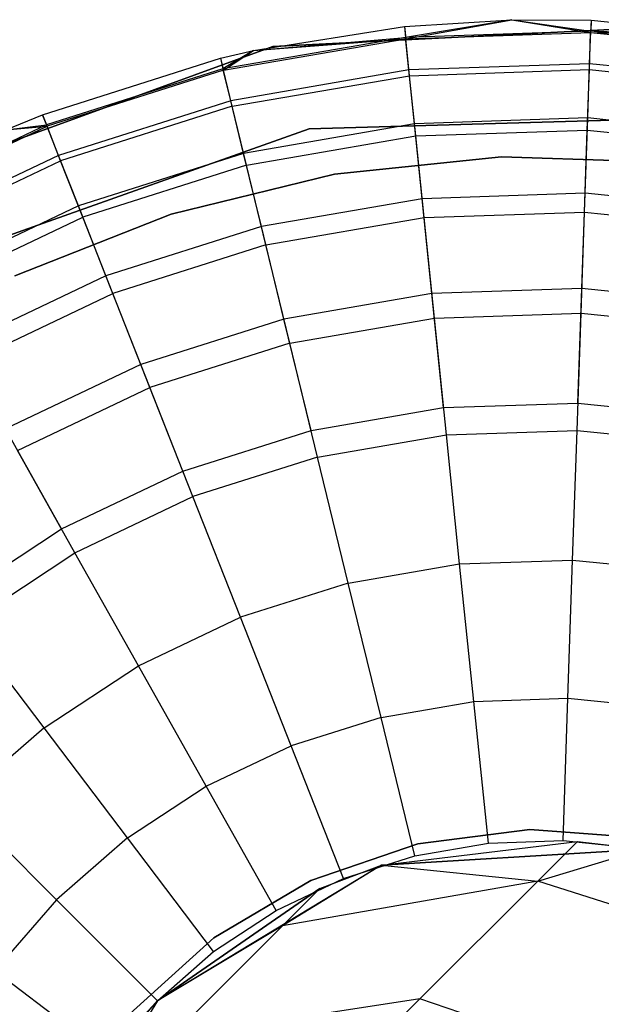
# Model space of a CAD drawing. Extents: x -28.1 to 0, y 0 to 28.1.
# Tile 213 of 215: x -4.659 to -4.449, y 23.817 to 24.171. Entities that reach past the tile are written whole.
import ezdxf

# ---------------------------------------------------------------- set-up
doc = ezdxf.new("R2010")
doc.units = 0
doc.header["$MEASUREMENT"] = 0
doc.layers.get('0').update_dxf_attribs({"color": 13, "linetype": 'CONTINUOUS'})

# ---------------------------------------------------------------- blocks, each defined once
blk = doc.blocks.new('ORTO_VIII_Z_ZAROWKA_OKAPO0')
at = {"color": 0}
for p, q in [((23.83555, 24.42104, 10.40345), (23.88983, 24.42971, 10.40345)), ((23.83555, 24.42104, 11.98237), (23.88983, 24.42971, 11.98237)), ((23.83555, 24.42104, 10.40345), (23.88983, 24.42971, 10.40345)), ((23.83555, 24.42104, 11.98237), (23.88983, 24.42971, 11.98237)), ((23.98905, 24.42985, 10.00781), (23.84254, 24.4225, 10.00781)), ((23.84254, 24.4225, 3.3149), (23.98905, 24.42985, 3.3149)), ((23.98905, 24.42985, 10.00781), (23.84254, 24.4225, 10.00781)), ((23.84254, 24.4225, 3.3149), (23.98905, 24.42985, 3.3149)), ((23.88983, 24.42971, 10.40345), (23.92845, 24.43214, 10.40345)), ((23.88983, 24.42971, 11.98237), (23.92845, 24.43214, 11.98237)), ((23.88983, 24.42971, 10.40345), (23.92845, 24.43214, 10.40345)), ((23.88983, 24.42971, 11.98237), (23.92845, 24.43214, 11.98237)), ((23.88983, 24.42971, 10.40345), (23.89023, 24.42579, 10.32419)), ((23.88983, 24.42971, 10.40345), (23.89023, 24.42579, 10.32419)), ((23.88983, 24.42971, 11.98237), (23.88983, 24.42971, 10.40345)), ((23.88983, 24.42971, 11.98237), (23.88983, 24.42971, 10.40345)), ((23.88983, 24.42971, 11.98237), (23.89029, 24.42524, 12.03365)), ((23.88983, 24.42971, 11.98237), (23.89029, 24.42524, 12.03365)), ((23.92845, 24.43214, 10.40345), (23.89023, 24.42579, 10.32419)), ((23.92845, 24.43214, 10.40345), (23.89023, 24.42579, 10.32419)), ((23.89029, 24.42524, 12.03365), (23.92845, 24.43214, 11.98237)), ((23.89029, 24.42524, 12.03365), (23.92845, 24.43214, 11.98237)), ((23.92845, 24.43214, 10.40345), (23.95683, 24.42806, 10.32419)), ((23.92845, 24.43214, 10.40345), (23.95696, 24.432, 10.40345)), ((23.92845, 24.43214, 10.40345), (23.95683, 24.42806, 10.32419)), ((23.92845, 24.43214, 11.98237), (23.92845, 24.43214, 10.40345)), ((23.92845, 24.43214, 11.98237), (23.92845, 24.43214, 10.40345)), ((23.92845, 24.43214, 11.98237), (23.95696, 24.432, 11.98237)), ((23.92845, 24.43214, 10.40345), (23.95696, 24.432, 10.40345)), ((23.92845, 24.43214, 11.98237), (23.95696, 24.432, 11.98237)), ((23.92845, 24.43214, 11.98237), (23.95681, 24.42751, 12.03365)), ((23.92845, 24.43214, 11.98237), (23.95681, 24.42751, 12.03365)), ((23.95696, 24.432, 11.98237), (23.95681, 24.42751, 12.03365)), ((23.95696, 24.432, 11.98237), (23.95681, 24.42751, 12.03365)), ((23.95696, 24.432, 10.40345), (23.95683, 24.42806, 10.32419)), ((23.95696, 24.432, 10.40345), (23.95683, 24.42806, 10.32419)), ((23.95696, 24.432, 10.40345), (24.02177, 24.42547, 10.40345)), ((23.95696, 24.432, 11.98237), (23.95696, 24.432, 10.40345)), ((23.95696, 24.432, 11.98237), (23.95696, 24.432, 10.40345)), ((23.95696, 24.432, 11.98237), (24.02177, 24.42547, 11.98237)), ((23.95696, 24.432, 10.40345), (24.02177, 24.42547, 10.40345)), ((23.95696, 24.432, 11.98237), (24.02177, 24.42547, 11.98237)), ((23.95683, 24.42806, 10.32419), (23.89023, 24.42579, 10.32419)), ((23.95683, 24.42806, 10.32419), (23.89023, 24.42579, 10.32419)), ((23.89029, 24.42524, 12.03365), (23.95681, 24.42751, 12.03365)), ((23.89029, 24.42524, 12.03365), (23.95681, 24.42751, 12.03365)), ((23.95635, 24.4142, 12.08336), (23.95681, 24.42751, 12.03365)), ((23.95635, 24.4142, 12.08336), (23.95681, 24.42751, 12.03365)), ((23.95642, 24.41629, 10.24572), (23.95683, 24.42806, 10.32419)), ((23.95642, 24.41629, 10.24572), (23.95683, 24.42806, 10.32419)), ((23.95681, 24.42751, 12.03365), (24.02177, 24.42547, 11.98237)), ((23.95681, 24.42751, 12.03365), (24.02177, 24.42547, 11.98237)), ((23.95681, 24.42751, 12.03365), (24.02301, 24.42071, 12.03365)), ((23.95681, 24.42751, 12.03365), (24.02301, 24.42071, 12.03365)), ((24.02177, 24.42547, 10.40345), (23.95683, 24.42806, 10.32419)), ((24.02177, 24.42547, 10.40345), (23.95683, 24.42806, 10.32419)), ((24.02311, 24.42125, 10.32419), (23.95683, 24.42806, 10.32419)), ((24.02311, 24.42125, 10.32419), (23.95683, 24.42806, 10.32419)), ((23.89023, 24.42579, 10.32419), (23.82457, 24.41446, 10.32419)), ((23.89023, 24.42579, 10.32419), (23.82457, 24.41446, 10.32419)), ((23.8247, 24.41394, 12.03365), (23.89029, 24.42524, 12.03365)), ((23.8247, 24.41394, 12.03365), (23.89029, 24.42524, 12.03365)), ((23.83555, 24.42104, 10.40345), (23.89023, 24.42579, 10.32419)), ((23.83555, 24.42104, 10.40345), (23.89023, 24.42579, 10.32419)), ((23.83555, 24.42104, 11.98237), (23.89029, 24.42524, 12.03365)), ((23.83555, 24.42104, 11.98237), (23.89029, 24.42524, 12.03365)), ((23.89144, 24.41407, 10.24572), (23.89023, 24.42579, 10.32419)), ((23.89144, 24.41407, 10.24572), (23.89023, 24.42579, 10.32419)), ((23.89165, 24.41199, 12.08336), (23.89029, 24.42524, 12.03365)), ((23.89165, 24.41199, 12.08336), (23.89029, 24.42524, 12.03365)), ((23.84254, 24.4225, 10.00781), (23.7047, 24.3723, 10.00781)), ((23.7047, 24.3723, 3.3149), (23.84254, 24.4225, 3.3149)), ((23.84254, 24.4225, 10.00781), (23.7047, 24.3723, 10.00781)), ((23.7047, 24.3723, 3.3149), (23.84254, 24.4225, 3.3149)), ((23.82364, 24.41829, 10.40345), (23.83555, 24.42104, 10.40345)), ((23.82364, 24.41829, 11.98237), (23.83555, 24.42104, 11.98237)), ((23.82364, 24.41829, 10.40345), (23.83555, 24.42104, 10.40345)), ((23.82364, 24.41829, 11.98237), (23.83555, 24.42104, 11.98237)), ((23.83555, 24.42104, 10.40345), (23.82457, 24.41446, 10.32419)), ((23.83555, 24.42104, 10.40345), (23.82457, 24.41446, 10.32419)), ((23.8247, 24.41394, 12.03365), (23.83555, 24.42104, 11.98237)), ((23.8247, 24.41394, 12.03365), (23.83555, 24.42104, 11.98237)), ((23.83555, 24.42104, 11.98237), (23.83555, 24.42104, 10.40345)), ((23.83555, 24.42104, 11.98237), (23.83555, 24.42104, 10.40345)), ((23.84254, 24.4225, 10.00781), (23.84254, 24.4225, 3.3149)), ((23.84254, 24.4225, 10.00781), (23.84254, 24.4225, 3.3149)), ((23.75962, 24.39797, 10.40345), (23.82364, 24.41829, 10.40345)), ((23.75962, 24.39797, 11.98237), (23.82364, 24.41829, 11.98237)), ((23.75962, 24.39797, 10.40345), (23.82364, 24.41829, 10.40345)), ((23.75962, 24.39797, 11.98237), (23.82364, 24.41829, 11.98237)), ((23.82364, 24.41829, 10.40345), (23.82457, 24.41446, 10.32419)), ((23.82364, 24.41829, 10.40345), (23.82457, 24.41446, 10.32419)), ((23.82364, 24.41829, 11.98237), (23.82364, 24.41829, 10.40345)), ((23.82364, 24.41829, 11.98237), (23.82364, 24.41829, 10.40345)), ((23.82364, 24.41829, 11.98237), (23.8247, 24.41394, 12.03365)), ((23.82364, 24.41829, 11.98237), (23.8247, 24.41394, 12.03365)), ((23.95642, 24.41629, 10.24572), (23.89144, 24.41407, 10.24572)), ((23.95642, 24.41629, 10.24572), (23.89144, 24.41407, 10.24572)), ((23.95576, 24.39679, 10.16879), (23.95642, 24.41629, 10.24572)), ((23.95576, 24.39679, 10.16879), (23.95642, 24.41629, 10.24572)), ((24.02111, 24.40964, 10.24572), (23.95642, 24.41629, 10.24572)), ((24.02111, 24.40964, 10.24572), (23.95642, 24.41629, 10.24572)), ((23.82457, 24.41446, 10.32419), (23.76107, 24.39431, 10.32419)), ((23.82457, 24.41446, 10.32419), (23.76107, 24.39431, 10.32419)), ((23.8247, 24.41394, 12.03365), (23.76127, 24.3938, 12.03365)), ((23.8247, 24.41394, 12.03365), (23.76127, 24.3938, 12.03365)), ((23.82736, 24.40302, 10.24572), (23.82457, 24.41446, 10.32419)), ((23.82736, 24.40302, 10.24572), (23.82457, 24.41446, 10.32419)), ((23.82786, 24.40099, 12.08336), (23.8247, 24.41394, 12.03365)), ((23.82786, 24.40099, 12.08336), (23.8247, 24.41394, 12.03365)), ((23.89144, 24.41407, 10.24572), (23.82736, 24.40302, 10.24572)), ((23.89144, 24.41407, 10.24572), (23.82736, 24.40302, 10.24572)), ((23.82786, 24.40099, 12.08336), (23.89165, 24.41199, 12.08336)), ((23.82786, 24.40099, 12.08336), (23.89165, 24.41199, 12.08336)), ((23.89344, 24.39467, 10.16879), (23.89144, 24.41407, 10.24572)), ((23.89344, 24.39467, 10.16879), (23.89144, 24.41407, 10.24572)), ((23.89165, 24.41199, 12.08336), (23.95635, 24.4142, 12.08336)), ((23.89165, 24.41199, 12.08336), (23.95635, 24.4142, 12.08336)), ((23.89388, 24.39035, 12.13001), (23.89165, 24.41199, 12.08336)), ((23.89388, 24.39035, 12.13001), (23.89165, 24.41199, 12.08336)), ((23.95561, 24.39246, 12.13001), (23.95635, 24.4142, 12.08336)), ((23.95561, 24.39246, 12.13001), (23.95635, 24.4142, 12.08336)), ((23.95635, 24.4142, 12.08336), (24.02075, 24.40758, 12.08336)), ((23.95635, 24.4142, 12.08336), (24.02075, 24.40758, 12.08336)), ((23.82736, 24.40302, 10.24572), (23.76539, 24.38335, 10.24572)), ((23.82736, 24.40302, 10.24572), (23.76539, 24.38335, 10.24572)), ((23.83198, 24.38407, 10.16879), (23.82736, 24.40302, 10.24572)), ((23.83198, 24.38407, 10.16879), (23.82736, 24.40302, 10.24572)), ((23.74643, 24.39255, 10.40345), (23.75962, 24.39797, 10.40345)), ((23.74643, 24.39255, 11.98237), (23.75962, 24.39797, 11.98237)), ((23.74643, 24.39255, 10.40345), (23.75962, 24.39797, 10.40345)), ((23.74643, 24.39255, 11.98237), (23.75962, 24.39797, 11.98237)), ((23.75962, 24.39797, 10.40345), (23.76107, 24.39431, 10.32419)), ((23.75962, 24.39797, 10.40345), (23.76107, 24.39431, 10.32419)), ((23.75962, 24.39797, 11.98237), (23.75962, 24.39797, 10.40345)), ((23.75962, 24.39797, 11.98237), (23.75962, 24.39797, 10.40345)), ((23.76127, 24.3938, 12.03365), (23.75962, 24.39797, 11.98237)), ((23.76127, 24.3938, 12.03365), (23.75962, 24.39797, 11.98237)), ((23.82786, 24.40099, 12.08336), (23.76615, 24.38141, 12.08336)), ((23.82786, 24.40099, 12.08336), (23.76615, 24.38141, 12.08336)), ((23.83301, 24.37986, 12.13001), (23.82786, 24.40099, 12.08336)), ((23.83301, 24.37986, 12.13001), (23.82786, 24.40099, 12.08336)), ((23.76107, 24.39431, 10.32419), (23.70089, 24.36569, 10.32419)), ((23.76107, 24.39431, 10.32419), (23.70089, 24.36569, 10.32419)), ((23.74643, 24.39255, 10.40345), (23.76107, 24.39431, 10.32419)), ((23.74643, 24.39255, 10.40345), (23.76107, 24.39431, 10.32419)), ((23.76539, 24.38335, 10.24572), (23.76107, 24.39431, 10.32419)), ((23.76539, 24.38335, 10.24572), (23.76107, 24.39431, 10.32419)), ((23.89344, 24.39467, 10.16879), (23.83198, 24.38407, 10.16879)), ((23.89344, 24.39467, 10.16879), (23.83198, 24.38407, 10.16879)), ((23.85555, 24.39295, 10.00781), (23.99961, 24.39694, 10.00781)), ((23.99961, 24.39694, 3.3149), (23.85555, 24.39295, 3.3149)), ((23.99961, 24.39694, 3.3149), (23.85555, 24.39295, 3.3149)), ((23.85555, 24.39295, 10.00781), (23.99961, 24.39694, 10.00781)), ((23.95576, 24.39679, 10.16879), (23.89344, 24.39467, 10.16879)), ((23.95576, 24.39679, 10.16879), (23.89344, 24.39467, 10.16879)), ((23.8962, 24.36777, 10.09418), (23.89344, 24.39467, 10.16879)), ((23.8962, 24.36777, 10.09418), (23.89344, 24.39467, 10.16879)), ((23.95484, 24.36977, 10.09418), (23.95576, 24.39679, 10.16879)), ((23.95484, 24.36977, 10.09418), (23.95576, 24.39679, 10.16879)), ((24.01779, 24.39042, 10.16879), (23.95576, 24.39679, 10.16879)), ((24.01779, 24.39042, 10.16879), (23.95576, 24.39679, 10.16879)), ((23.70116, 24.36522, 12.03365), (23.76127, 24.3938, 12.03365)), ((23.70116, 24.36522, 12.03365), (23.76127, 24.3938, 12.03365)), ((23.71977, 24.34464, 10.00781), (23.85555, 24.39295, 10.00781)), ((23.85555, 24.39295, 3.3149), (23.71977, 24.34464, 3.3149)), ((23.85555, 24.39295, 3.3149), (23.71977, 24.34464, 3.3149)), ((23.71977, 24.34464, 10.00781), (23.85555, 24.39295, 10.00781)), ((23.74643, 24.39255, 11.98237), (23.76127, 24.3938, 12.03365)), ((23.74643, 24.39255, 11.98237), (23.76127, 24.3938, 12.03365)), ((23.76615, 24.38141, 12.08336), (23.76127, 24.3938, 12.03365)), ((23.76615, 24.38141, 12.08336), (23.76127, 24.3938, 12.03365)), ((23.85555, 24.39295, 3.3149), (23.85555, 24.39295, 10.00781)), ((23.85555, 24.39295, 3.3149), (23.85555, 24.39295, 10.00781)), ((23.89388, 24.39035, 12.13001), (23.95561, 24.39246, 12.13001)), ((23.89388, 24.39035, 12.13001), (23.95561, 24.39246, 12.13001)), ((23.9546, 24.36296, 12.17217), (23.95561, 24.39246, 12.13001)), ((23.9546, 24.36296, 12.17217), (23.95561, 24.39246, 12.13001)), ((23.95561, 24.39246, 12.13001), (24.01706, 24.38614, 12.13001)), ((23.95561, 24.39246, 12.13001), (24.01706, 24.38614, 12.13001)), ((23.83301, 24.37986, 12.13001), (23.89388, 24.39035, 12.13001)), ((23.83301, 24.37986, 12.13001), (23.89388, 24.39035, 12.13001)), ((23.8969, 24.36099, 12.17217), (23.89388, 24.39035, 12.13001)), ((23.8969, 24.36099, 12.17217), (23.89388, 24.39035, 12.13001)), ((23.83198, 24.38407, 10.16879), (23.77254, 24.3652, 10.16879)), ((23.83198, 24.38407, 10.16879), (23.77254, 24.3652, 10.16879)), ((23.83838, 24.3578, 10.09418), (23.83198, 24.38407, 10.16879)), ((23.83838, 24.3578, 10.09418), (23.83198, 24.38407, 10.16879)), ((23.76539, 24.38335, 10.24572), (23.70667, 24.35542, 10.24572)), ((23.76539, 24.38335, 10.24572), (23.70667, 24.35542, 10.24572)), ((23.70769, 24.3536, 12.08336), (23.76615, 24.38141, 12.08336)), ((23.70769, 24.3536, 12.08336), (23.76615, 24.38141, 12.08336)), ((23.77254, 24.3652, 10.16879), (23.76539, 24.38335, 10.24572)), ((23.77254, 24.3652, 10.16879), (23.76539, 24.38335, 10.24572)), ((23.77413, 24.36117, 12.13001), (23.76615, 24.38141, 12.08336)), ((23.77413, 24.36117, 12.13001), (23.76615, 24.38141, 12.08336)), ((23.92476, 24.3828, 3.47238), (23.86463, 24.37659, 3.47238)), ((23.86463, 24.37659, 3.43301), (23.92476, 24.3828, 3.43301)), ((23.92476, 24.3828, 3.47238), (23.86463, 24.37659, 3.47238)), ((23.86463, 24.37659, 3.43301), (23.92476, 24.3828, 3.43301)), ((23.98518, 24.38078, 3.47238), (23.92476, 24.3828, 3.47238)), ((23.92476, 24.3828, 3.43301), (23.98518, 24.38078, 3.43301)), ((23.92476, 24.3828, 3.47238), (23.92476, 24.3828, 3.43301)), ((23.98518, 24.38078, 3.47238), (23.92476, 24.3828, 3.47238)), ((23.92476, 24.3828, 3.43301), (23.98518, 24.38078, 3.43301)), ((23.92476, 24.3828, 3.47238), (23.92476, 24.3828, 3.43301)), ((23.83301, 24.37986, 12.13001), (23.77413, 24.36117, 12.13001)), ((23.83301, 24.37986, 12.13001), (23.77413, 24.36117, 12.13001)), ((23.86463, 24.37659, 3.47238), (23.8059, 24.36224, 3.47238)), ((23.8059, 24.36224, 3.43301), (23.86463, 24.37659, 3.43301)), ((23.86463, 24.37659, 3.47238), (23.8059, 24.36224, 3.47238)), ((23.8059, 24.36224, 3.43301), (23.86463, 24.37659, 3.43301)), ((23.84, 24.35117, 12.17217), (23.83301, 24.37986, 12.13001)), ((23.84, 24.35117, 12.17217), (23.83301, 24.37986, 12.13001)), ((23.86463, 24.37659, 3.47238), (23.86463, 24.37659, 3.43301)), ((23.86463, 24.37659, 3.47238), (23.86463, 24.37659, 3.43301)), ((23.95484, 24.36977, 10.09418), (23.8962, 24.36777, 10.09418)), ((23.95484, 24.36977, 10.09418), (23.8962, 24.36777, 10.09418)), ((23.95367, 24.33549, 10.02262), (23.95484, 24.36977, 10.09418)), ((23.95367, 24.33549, 10.02262), (23.95484, 24.36977, 10.09418)), ((24.0132, 24.36377, 10.09418), (23.95484, 24.36977, 10.09418)), ((24.0132, 24.36377, 10.09418), (23.95484, 24.36977, 10.09418)), ((23.8962, 24.36777, 10.09418), (23.83838, 24.3578, 10.09418)), ((23.8962, 24.36777, 10.09418), (23.83838, 24.3578, 10.09418)), ((23.89971, 24.33365, 10.02262), (23.8962, 24.36777, 10.09418)), ((23.89971, 24.33365, 10.02262), (23.8962, 24.36777, 10.09418)), ((23.77254, 24.3652, 10.16879), (23.71623, 24.33842, 10.16879)), ((23.77254, 24.3652, 10.16879), (23.71623, 24.33842, 10.16879)), ((23.78246, 24.34005, 10.09418), (23.77254, 24.3652, 10.16879)), ((23.78246, 24.34005, 10.09418), (23.77254, 24.3652, 10.16879)), ((23.8969, 24.36099, 12.17217), (23.9546, 24.36296, 12.17217)), ((23.8969, 24.36099, 12.17217), (23.9546, 24.36296, 12.17217)), ((23.95336, 24.32658, 12.20857), (23.9546, 24.36296, 12.17217)), ((23.95336, 24.32658, 12.20857), (23.9546, 24.36296, 12.17217)), ((23.9546, 24.36296, 12.17217), (24.01204, 24.35705, 12.17217)), ((23.9546, 24.36296, 12.17217), (24.01204, 24.35705, 12.17217)), ((23.71835, 24.33464, 12.13001), (23.77413, 24.36117, 12.13001)), ((23.71835, 24.33464, 12.13001), (23.77413, 24.36117, 12.13001)), ((23.8059, 24.36224, 3.47238), (23.74968, 24.34002, 3.47238)), ((23.74968, 24.34002, 3.43301), (23.8059, 24.36224, 3.43301)), ((23.8059, 24.36224, 3.47238), (23.74968, 24.34002, 3.47238)), ((23.74968, 24.34002, 3.43301), (23.8059, 24.36224, 3.43301)), ((23.78496, 24.33371, 12.17217), (23.77413, 24.36117, 12.13001)), ((23.78496, 24.33371, 12.17217), (23.77413, 24.36117, 12.13001)), ((23.8059, 24.36224, 3.47238), (23.8059, 24.36224, 3.43301)), ((23.8059, 24.36224, 3.47238), (23.8059, 24.36224, 3.43301)), ((23.84, 24.35117, 12.17217), (23.8969, 24.36099, 12.17217)), ((23.84, 24.35117, 12.17217), (23.8969, 24.36099, 12.17217)), ((23.90062, 24.32478, 12.20857), (23.8969, 24.36099, 12.17217)), ((23.90062, 24.32478, 12.20857), (23.8969, 24.36099, 12.17217)), ((23.83838, 24.3578, 10.09418), (23.78246, 24.34005, 10.09418)), ((23.83838, 24.3578, 10.09418), (23.78246, 24.34005, 10.09418)), ((23.84651, 24.32447, 10.02262), (23.83838, 24.3578, 10.09418)), ((23.84651, 24.32447, 10.02262), (23.83838, 24.3578, 10.09418)), ((23.84, 24.35117, 12.17217), (23.78496, 24.33371, 12.17217)), ((23.84, 24.35117, 12.17217), (23.78496, 24.33371, 12.17217)), ((23.84862, 24.31582, 12.20857), (23.84, 24.35117, 12.17217)), ((23.84862, 24.31582, 12.20857), (23.84, 24.35117, 12.17217)), ((23.78246, 24.34005, 10.09418), (23.72948, 24.31485, 10.09418)), ((23.78246, 24.34005, 10.09418), (23.72948, 24.31485, 10.09418)), ((23.79505, 24.30814, 10.02262), (23.78246, 24.34005, 10.09418)), ((23.79505, 24.30814, 10.02262), (23.78246, 24.34005, 10.09418)), ((23.95367, 24.33549, 10.02262), (23.89971, 24.33365, 10.02262)), ((23.95367, 24.33549, 10.02262), (23.89971, 24.33365, 10.02262)), ((23.95226, 24.29428, 9.95481), (23.95367, 24.33549, 10.02262)), ((23.95226, 24.29428, 9.95481), (23.95367, 24.33549, 10.02262)), ((24.00737, 24.32997, 10.02262), (23.95367, 24.33549, 10.02262)), ((24.00737, 24.32997, 10.02262), (23.95367, 24.33549, 10.02262)), ((23.73282, 24.30891, 12.17217), (23.78496, 24.33371, 12.17217)), ((23.73282, 24.30891, 12.17217), (23.78496, 24.33371, 12.17217)), ((23.79831, 24.29985, 12.20857), (23.78496, 24.33371, 12.17217)), ((23.79831, 24.29985, 12.20857), (23.78496, 24.33371, 12.17217)), ((23.89971, 24.33365, 10.02262), (23.84651, 24.32447, 10.02262)), ((23.89971, 24.33365, 10.02262), (23.84651, 24.32447, 10.02262)), ((23.90392, 24.29263, 9.95481), (23.89971, 24.33365, 10.02262)), ((23.90392, 24.29263, 9.95481), (23.89971, 24.33365, 10.02262)), ((23.84651, 24.32447, 10.02262), (23.79505, 24.30814, 10.02262)), ((23.84651, 24.32447, 10.02262), (23.79505, 24.30814, 10.02262)), ((23.85627, 24.28442, 9.95481), (23.84651, 24.32447, 10.02262)), ((23.85627, 24.28442, 9.95481), (23.84651, 24.32447, 10.02262)), ((23.84862, 24.31582, 12.20857), (23.90062, 24.32478, 12.20857)), ((23.84862, 24.31582, 12.20857), (23.90062, 24.32478, 12.20857)), ((23.90062, 24.32478, 12.20857), (23.95336, 24.32658, 12.20857)), ((23.90062, 24.32478, 12.20857), (23.95336, 24.32658, 12.20857)), ((23.90493, 24.28284, 12.23809), (23.90062, 24.32478, 12.20857)), ((23.90493, 24.28284, 12.23809), (23.90062, 24.32478, 12.20857)), ((23.95192, 24.28445, 12.23809), (23.95336, 24.32658, 12.20857)), ((23.95192, 24.28445, 12.23809), (23.95336, 24.32658, 12.20857)), ((23.95336, 24.32658, 12.20857), (24.00586, 24.32119, 12.20857)), ((23.95336, 24.32658, 12.20857), (24.00586, 24.32119, 12.20857)), ((23.84862, 24.31582, 12.20857), (23.79831, 24.29985, 12.20857)), ((23.84862, 24.31582, 12.20857), (23.79831, 24.29985, 12.20857)), ((23.8586, 24.27485, 12.23809), (23.84862, 24.31582, 12.20857)), ((23.8586, 24.27485, 12.23809), (23.84862, 24.31582, 12.20857)), ((23.79505, 24.30814, 10.02262), (23.74629, 24.28495, 10.02262)), ((23.79505, 24.30814, 10.02262), (23.74629, 24.28495, 10.02262)), ((23.81017, 24.26979, 9.95481), (23.79505, 24.30814, 10.02262)), ((23.81017, 24.26979, 9.95481), (23.79505, 24.30814, 10.02262)), ((23.75066, 24.27719, 12.20857), (23.79831, 24.29985, 12.20857)), ((23.75066, 24.27719, 12.20857), (23.79831, 24.29985, 12.20857)), ((23.81378, 24.26063, 12.23809), (23.79831, 24.29985, 12.20857)), ((23.81378, 24.26063, 12.23809), (23.79831, 24.29985, 12.20857)), ((23.85627, 24.28442, 9.95481), (23.90392, 24.29263, 9.95481)), ((23.85627, 24.28442, 9.95481), (23.90392, 24.29263, 9.95481)), ((23.90392, 24.29263, 9.95481), (23.95226, 24.29428, 9.95481)), ((23.90392, 24.29263, 9.95481), (23.95226, 24.29428, 9.95481)), ((23.95226, 24.29428, 9.95481), (24.00036, 24.28934, 9.95481)), ((23.95226, 24.29428, 9.95481), (24.00036, 24.28934, 9.95481)), ((23.7665, 24.24902, 9.95481), (23.74629, 24.28495, 10.02262)), ((23.7665, 24.24902, 9.95481), (23.74629, 24.28495, 10.02262)), ((23.90493, 24.28284, 12.23809), (23.95192, 24.28445, 12.23809)), ((23.90493, 24.28284, 12.23809), (23.95192, 24.28445, 12.23809)), ((23.95033, 24.23783, 12.25984), (23.95192, 24.28445, 12.23809)), ((23.95033, 24.23783, 12.25984), (23.95192, 24.28445, 12.23809)), ((23.95192, 24.28445, 12.23809), (23.99869, 24.27964, 12.23809)), ((23.95192, 24.28445, 12.23809), (23.99869, 24.27964, 12.23809)), ((23.81017, 24.26979, 9.95481), (23.85627, 24.28442, 9.95481)), ((23.81017, 24.26979, 9.95481), (23.85627, 24.28442, 9.95481)), ((23.8586, 24.27485, 12.23809), (23.90493, 24.28284, 12.23809)), ((23.8586, 24.27485, 12.23809), (23.90493, 24.28284, 12.23809)), ((23.9097, 24.23644, 12.25984), (23.90493, 24.28284, 12.23809)), ((23.9097, 24.23644, 12.25984), (23.90493, 24.28284, 12.23809)), ((23.77132, 24.24044, 12.23809), (23.75066, 24.27719, 12.20857)), ((23.77132, 24.24044, 12.23809), (23.75066, 24.27719, 12.20857)), ((23.8586, 24.27485, 12.23809), (23.81378, 24.26063, 12.23809)), ((23.8586, 24.27485, 12.23809), (23.81378, 24.26063, 12.23809)), ((23.86964, 24.22953, 12.25984), (23.8586, 24.27485, 12.23809)), ((23.86964, 24.22953, 12.25984), (23.8586, 24.27485, 12.23809)), ((23.7665, 24.24902, 9.95481), (23.81017, 24.26979, 9.95481)), ((23.7665, 24.24902, 9.95481), (23.81017, 24.26979, 9.95481)), ((23.77132, 24.24044, 12.23809), (23.81378, 24.26063, 12.23809)), ((23.77132, 24.24044, 12.23809), (23.81378, 24.26063, 12.23809)), ((23.8309, 24.21723, 12.25984), (23.81378, 24.26063, 12.23809)), ((23.8309, 24.21723, 12.25984), (23.81378, 24.26063, 12.23809)), ((23.72606, 24.22249, 9.95481), (23.7665, 24.24902, 9.95481)), ((23.72606, 24.22249, 9.95481), (23.7665, 24.24902, 9.95481)), ((23.73201, 24.21465, 12.23809), (23.77132, 24.24044, 12.23809)), ((23.73201, 24.21465, 12.23809), (23.77132, 24.24044, 12.23809)), ((23.79418, 24.19977, 12.25984), (23.77132, 24.24044, 12.23809)), ((23.79418, 24.19977, 12.25984), (23.77132, 24.24044, 12.23809)), ((23.86964, 24.22953, 12.25984), (23.9097, 24.23644, 12.25984)), ((23.86964, 24.22953, 12.25984), (23.9097, 24.23644, 12.25984)), ((23.9097, 24.23644, 12.25984), (23.95033, 24.23783, 12.25984)), ((23.9097, 24.23644, 12.25984), (23.95033, 24.23783, 12.25984)), ((23.91479, 24.18698, 12.27316), (23.9097, 24.23644, 12.25984)), ((23.91479, 24.18698, 12.27316), (23.9097, 24.23644, 12.25984)), ((23.94863, 24.18814, 12.27316), (23.95033, 24.23783, 12.25984)), ((23.94863, 24.18814, 12.27316), (23.95033, 24.23783, 12.25984)), ((23.95033, 24.23783, 12.25984), (23.99076, 24.23367, 12.25984)), ((23.95033, 24.23783, 12.25984), (23.99076, 24.23367, 12.25984)), ((23.86964, 24.22953, 12.25984), (23.8309, 24.21723, 12.25984)), ((23.86964, 24.22953, 12.25984), (23.8309, 24.21723, 12.25984)), ((23.88141, 24.18123, 12.27316), (23.86964, 24.22953, 12.25984)), ((23.88141, 24.18123, 12.27316), (23.86964, 24.22953, 12.25984)), ((23.79418, 24.19977, 12.25984), (23.8309, 24.21723, 12.25984)), ((23.79418, 24.19977, 12.25984), (23.8309, 24.21723, 12.25984)), ((23.84913, 24.17098, 12.27316), (23.8309, 24.21723, 12.25984)), ((23.84913, 24.17098, 12.27316), (23.8309, 24.21723, 12.25984)), ((23.76019, 24.17748, 12.25984), (23.73201, 24.21465, 12.23809)), ((23.76019, 24.17748, 12.25984), (23.73201, 24.21465, 12.23809)), ((23.76019, 24.17748, 12.25984), (23.79418, 24.19977, 12.25984)), ((23.76019, 24.17748, 12.25984), (23.79418, 24.19977, 12.25984)), ((23.81855, 24.15644, 12.27316), (23.79418, 24.19977, 12.25984)), ((23.81855, 24.15644, 12.27316), (23.79418, 24.19977, 12.25984)), ((23.88141, 24.18123, 12.27316), (23.91479, 24.18698, 12.27316)), ((23.88141, 24.18123, 12.27316), (23.91479, 24.18698, 12.27316)), ((23.91479, 24.18698, 12.27316), (23.94863, 24.18814, 12.27316)), ((23.91479, 24.18698, 12.27316), (23.94863, 24.18814, 12.27316)), ((23.92003, 24.13598, 12.27765), (23.91479, 24.18698, 12.27316)), ((23.92003, 24.13598, 12.27765), (23.91479, 24.18698, 12.27316)), ((23.94688, 24.1369, 12.27765), (23.94863, 24.18814, 12.27316)), ((23.94688, 24.1369, 12.27765), (23.94863, 24.18814, 12.27316)), ((23.94863, 24.18814, 12.27316), (23.98232, 24.18468, 12.27316)), ((23.94863, 24.18814, 12.27316), (23.98232, 24.18468, 12.27316)), ((23.88141, 24.18123, 12.27316), (23.84913, 24.17098, 12.27316)), ((23.88141, 24.18123, 12.27316), (23.84913, 24.17098, 12.27316)), ((23.89355, 24.13141, 12.27765), (23.88141, 24.18123, 12.27316)), ((23.89355, 24.13141, 12.27765), (23.88141, 24.18123, 12.27316)), ((23.76019, 24.17748, 12.25984), (23.72955, 24.15076, 12.25984)), ((23.76019, 24.17748, 12.25984), (23.72955, 24.15076, 12.25984)), ((23.79023, 24.13787, 12.27316), (23.76019, 24.17748, 12.25984)), ((23.79023, 24.13787, 12.27316), (23.76019, 24.17748, 12.25984)), ((23.81855, 24.15644, 12.27316), (23.84913, 24.17098, 12.27316)), ((23.81855, 24.15644, 12.27316), (23.84913, 24.17098, 12.27316)), ((23.86794, 24.12329, 12.27765), (23.84913, 24.17098, 12.27316)), ((23.86794, 24.12329, 12.27765), (23.84913, 24.17098, 12.27316)), ((23.79023, 24.13787, 12.27316), (23.81855, 24.15644, 12.27316)), ((23.79023, 24.13787, 12.27316), (23.81855, 24.15644, 12.27316)), ((23.84368, 24.11175, 12.27765), (23.81855, 24.15644, 12.27316)), ((23.84368, 24.11175, 12.27765), (23.81855, 24.15644, 12.27316)), ((23.72955, 24.15076, 12.25984), (23.76471, 24.11561, 12.27316)), ((23.72955, 24.15076, 12.25984), (23.76471, 24.11561, 12.27316)), ((23.89465, 24.13572, 3.47238), (23.93495, 24.14088, 3.47238)), ((23.93495, 24.14088, 3.43301), (23.89465, 24.13572, 3.43301)), ((23.93495, 24.14088, 3.43301), (23.89465, 24.13572, 3.43301)), ((23.89465, 24.13572, 3.47238), (23.93495, 24.14088, 3.47238)), ((23.93495, 24.14088, 3.47238), (23.97546, 24.13782, 3.47238)), ((23.97546, 24.13782, 3.43301), (23.93495, 24.14088, 3.43301)), ((23.93495, 24.14088, 3.43301), (23.93495, 24.14088, 3.47238)), ((23.93495, 24.14088, 3.43301), (23.93495, 24.14088, 3.47238)), ((23.97546, 24.13782, 3.43301), (23.93495, 24.14088, 3.43301)), ((23.93495, 24.14088, 3.47238), (23.97546, 24.13782, 3.47238)), ((23.79023, 24.13787, 12.27316), (23.76471, 24.11561, 12.27316)), ((23.79023, 24.13787, 12.27316), (23.76471, 24.11561, 12.27316)), ((23.82121, 24.09701, 12.27765), (23.79023, 24.13787, 12.27316)), ((23.82121, 24.09701, 12.27765), (23.79023, 24.13787, 12.27316)), ((23.85621, 24.12256, 3.47238), (23.89465, 24.13572, 3.47238)), ((23.89465, 24.13572, 3.43301), (23.85621, 24.12256, 3.43301)), ((23.89465, 24.13572, 3.43301), (23.85621, 24.12256, 3.43301)), ((23.85621, 24.12256, 3.47238), (23.89465, 24.13572, 3.47238)), ((23.8816, 24.1281, 2.13773), (23.95205, 24.13665, 2.13773)), ((23.8816, 24.1281, 7.64954), (23.95205, 24.13665, 2.13773)), ((23.8816, 24.1281, 2.13773), (23.95205, 24.13665, 2.13773)), ((23.8816, 24.1281, 7.64954), (23.95205, 24.13665, 2.13773)), ((23.89355, 24.13141, 12.27765), (23.92003, 24.13598, 12.27765)), ((23.89355, 24.13141, 12.27765), (23.92003, 24.13598, 12.27765)), ((23.89465, 24.13572, 3.43301), (23.89465, 24.13572, 3.47238)), ((23.89465, 24.13572, 3.43301), (23.89465, 24.13572, 3.47238)), ((23.92003, 24.13598, 12.27765), (23.94688, 24.1369, 12.27765)), ((23.92003, 24.13598, 12.27765), (23.94688, 24.1369, 12.27765)), ((23.95205, 24.13665, 2.13773), (23.93777, 24.12238, 1.90705)), ((23.95205, 24.13665, 2.13773), (23.93777, 24.12238, 1.90705)), ((23.94688, 24.1369, 12.27765), (23.9736, 24.13415, 12.27765)), ((23.94688, 24.1369, 12.27765), (23.9736, 24.13415, 12.27765)), ((23.95205, 24.13665, 2.13773), (23.97564, 24.13379, 2.13773)), ((23.95205, 24.13665, 2.13773), (23.97564, 24.13379, 2.13773)), ((23.97564, 24.13379, 7.64954), (23.8816, 24.1281, 7.64954)), ((23.8816, 24.1281, 7.64954), (23.97564, 24.13379, 2.13773)), ((23.8816, 24.1281, 7.64954), (23.97564, 24.13379, 2.13773)), ((23.97564, 24.13379, 7.64954), (23.8816, 24.1281, 7.64954)), ((23.93777, 24.12238, 1.90705), (23.97564, 24.13379, 2.13773)), ((23.93777, 24.12238, 1.90705), (23.97564, 24.13379, 2.13773)), ((23.86794, 24.12329, 12.27765), (23.89355, 24.13141, 12.27765)), ((23.86794, 24.12329, 12.27765), (23.89355, 24.13141, 12.27765)), ((23.8816, 24.1281, 7.64954), (23.80096, 24.07935, 7.64954)), ((23.8816, 24.1281, 7.64954), (23.80096, 24.07935, 7.64954)), ((23.8816, 24.1281, 2.13773), (23.80096, 24.07935, 7.64954)), ((23.8816, 24.1281, 2.13773), (23.80096, 24.07935, 7.64954)), ((23.8816, 24.1281, 2.13773), (23.84593, 24.10623, 1.92051)), ((23.8816, 24.1281, 2.13773), (23.84593, 24.10623, 1.92051)), ((23.85937, 24.11967, 2.13773), (23.8816, 24.1281, 2.13773)), ((23.85937, 24.11967, 2.13773), (23.8816, 24.1281, 2.13773)), ((23.8816, 24.1281, 2.13773), (23.93777, 24.12238, 1.90705)), ((23.8816, 24.1281, 2.13773), (23.93777, 24.12238, 1.90705)), ((23.8816, 24.1281, 7.64954), (23.8816, 24.1281, 2.13773)), ((23.8816, 24.1281, 7.64954), (23.8816, 24.1281, 2.13773)), ((23.82122, 24.10193, 3.47238), (23.85621, 24.12256, 3.47238)), ((23.85621, 24.12256, 3.43301), (23.82122, 24.10193, 3.43301)), ((23.85621, 24.12256, 3.43301), (23.82122, 24.10193, 3.43301)), ((23.82122, 24.10193, 3.47238), (23.85621, 24.12256, 3.47238)), ((23.84368, 24.11175, 12.27765), (23.86794, 24.12329, 12.27765)), ((23.84368, 24.11175, 12.27765), (23.86794, 24.12329, 12.27765)), ((23.93777, 24.12238, 1.90705), (23.84593, 24.10623, 1.92051)), ((23.93777, 24.12238, 1.90705), (23.84593, 24.10623, 1.92051)), ((23.85621, 24.12256, 3.43301), (23.85621, 24.12256, 3.47238)), ((23.85621, 24.12256, 3.43301), (23.85621, 24.12256, 3.47238)), ((23.8954, 24.08, 1.68337), (23.93777, 24.12238, 1.90705)), ((23.8954, 24.08, 1.68337), (23.93777, 24.12238, 1.90705)), ((24.02726, 24.09388, 1.89944), (23.93777, 24.12238, 1.90705)), ((24.02726, 24.09388, 1.89944), (23.93777, 24.12238, 1.90705)), ((23.80096, 24.07935, 2.13773), (23.85937, 24.11967, 2.13773)), ((23.85937, 24.11967, 2.13773), (23.80096, 24.07935, 7.64954)), ((23.85937, 24.11967, 2.13773), (23.80096, 24.07935, 7.64954)), ((23.80096, 24.07935, 2.13773), (23.85937, 24.11967, 2.13773)), ((23.85937, 24.11967, 2.13773), (23.84593, 24.10623, 1.92051)), ((23.85937, 24.11967, 2.13773), (23.84593, 24.10623, 1.92051)), ((23.76471, 24.11561, 12.27316), (23.74245, 24.09009, 12.27316)), ((23.76471, 24.11561, 12.27316), (23.74245, 24.09009, 12.27316)), ((23.76471, 24.11561, 12.27316), (23.80096, 24.07935, 12.27765)), ((23.76471, 24.11561, 12.27316), (23.80096, 24.07935, 12.27765)), ((23.82121, 24.09701, 12.27765), (23.84368, 24.11175, 12.27765)), ((23.82121, 24.09701, 12.27765), (23.84368, 24.11175, 12.27765)), ((23.84593, 24.10623, 1.92051), (23.80096, 24.07935, 2.13773)), ((23.84593, 24.10623, 1.92051), (23.80096, 24.07935, 2.13773)), ((23.80602, 24.06632, 1.70989), (23.84593, 24.10623, 1.92051)), ((23.80602, 24.06632, 1.70989), (23.84593, 24.10623, 1.92051)), ((23.79109, 24.07467, 3.47238), (23.82122, 24.10193, 3.47238)), ((23.82122, 24.10193, 3.43301), (23.79109, 24.07467, 3.43301)), ((23.82122, 24.10193, 3.43301), (23.79109, 24.07467, 3.43301)), ((23.79109, 24.07467, 3.47238), (23.82122, 24.10193, 3.47238)), ((23.82122, 24.10193, 3.43301), (23.82122, 24.10193, 3.47238)), ((23.82122, 24.10193, 3.43301), (23.82122, 24.10193, 3.47238)), ((23.80096, 24.07935, 12.27765), (23.82121, 24.09701, 12.27765)), ((23.80096, 24.07935, 12.27765), (23.82121, 24.09701, 12.27765)), ((23.78331, 24.0591, 12.27765), (23.74245, 24.09009, 12.27316)), ((23.78331, 24.0591, 12.27765), (23.74245, 24.09009, 12.27316)), ((23.80096, 24.07935, 7.64954), (23.75222, 23.99872, 7.64954)), ((23.80096, 24.07935, 2.13773), (23.75222, 23.99872, 7.64954)), ((23.80096, 24.07935, 7.64954), (23.75222, 23.99872, 7.64954)), ((23.80096, 24.07935, 2.13773), (23.75222, 23.99872, 7.64954)), ((23.80096, 24.07935, 2.13773), (23.77277, 24.04913, 1.93675)), ((23.80096, 24.07935, 2.13773), (23.77277, 24.04913, 1.93675)), ((23.78331, 24.0591, 12.27765), (23.80096, 24.07935, 12.27765)), ((23.78331, 24.0591, 12.27765), (23.80096, 24.07935, 12.27765)), ((23.7852, 24.06156, 2.13773), (23.80096, 24.07935, 2.13773)), ((23.7852, 24.06156, 2.13773), (23.80096, 24.07935, 2.13773)), ((23.80096, 24.07935, 2.13773), (23.80096, 24.07935, 7.64954)), ((23.80096, 24.07935, 2.13773), (23.80096, 24.07935, 7.64954)), ((23.8954, 24.08, 1.68337), (23.80602, 24.06632, 1.70989)), ((23.8954, 24.08, 1.68337), (23.80602, 24.06632, 1.70989)), ((23.8262, 24.0108, 1.47351), (23.8954, 24.08, 1.68337)), ((23.8262, 24.0108, 1.47351), (23.8954, 24.08, 1.68337)), ((23.98348, 24.0501, 1.6684), (23.8954, 24.08, 1.68337)), ((23.98348, 24.0501, 1.6684), (23.8954, 24.08, 1.68337))]:
    blk.add_line(p, q, dxfattribs=at)

msp = doc.modelspace()

# ---------------------------------------------------------------- block references
at = {"color": 0}
msp.add_blockref('ORTO_VIII_Z_ZAROWKA_OKAPO0', (-28.41, -0.26151, -0.64167), dxfattribs=at)

doc.saveas('drawing.dxf')
